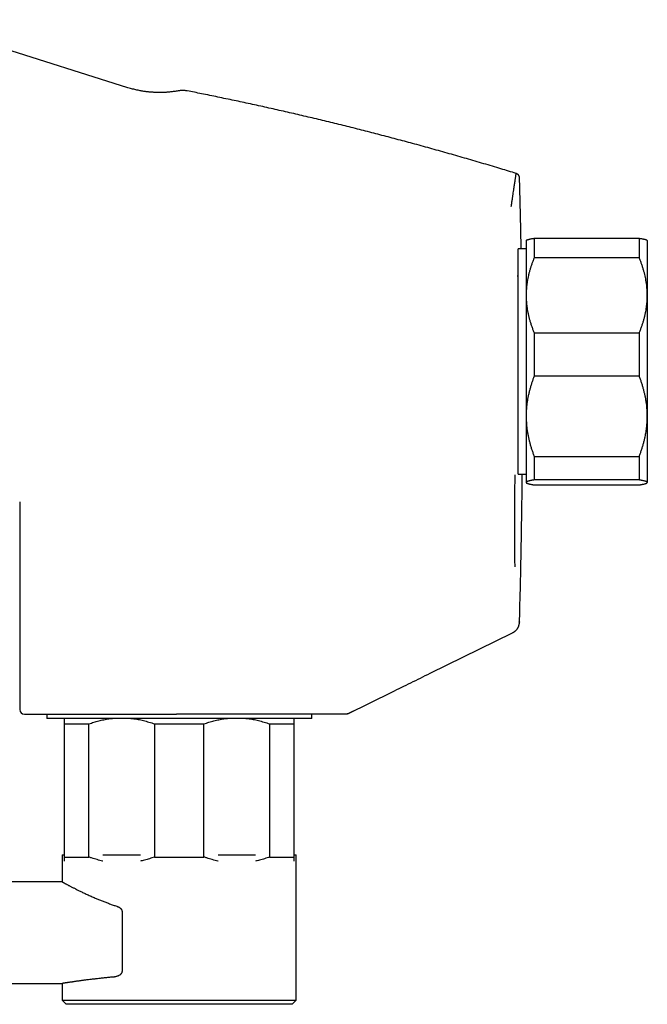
# Model space of a CAD drawing. Header units: millimetres. Extents: x 8 to 932, y 12 to 542.
# Tile 3 of 24: x 221 to 299, y 412 to 534. Entities that reach past the tile are written whole.
import ezdxf

# ---------------------------------------------------------------- set-up
doc = ezdxf.new("R2010")
doc.units = ezdxf.units.MM

msp = doc.modelspace()

# ---------------------------------------------------------------- linework, layer by layer
at = {"color": 7, "linetype": 'Continuous', "lineweight": 30}
for p, q in [((234.48, 525.18), (207.76, 533.61)), ((284.77, 506.53), (284.77, 504.11)), ((284.77, 506.53), (297.77, 506.53)), ((297.77, 506.53), (297.77, 504.11)), ((283.77, 505.21), (282.77, 505.21)), ((282.77, 477.28), (282.77, 505.21)), ((283.8, 506.27), (283.77, 506.24)), ((283.77, 506.24), (283.77, 499.45)), ((298.77, 506.24), (298.75, 506.27)), ((298.77, 506.24), (298.77, 499.45)), ((297.77, 504.11), (284.77, 504.11)), ((282.77, 501.84), (282.66, 501.84)), ((283.77, 499.45), (283.77, 484.47)), ((298.77, 499.45), (298.77, 484.47)), ((284.77, 494.79), (284.77, 489.44)), ((284.77, 494.79), (297.77, 494.79)), ((297.77, 494.79), (297.77, 489.44)), ((297.77, 489.44), (284.77, 489.44)), ((283.77, 484.47), (283.77, 476.27)), ((298.77, 484.47), (298.77, 476.27)), ((282.76, 480.64), (282.77, 480.64)), ((284.77, 479.5), (297.77, 479.5)), ((284.77, 479.5), (284.77, 476.57)), ((297.77, 479.5), (297.77, 476.57)), ((282.77, 477.28), (283.77, 477.28)), ((283.77, 476.27), (283.77, 476.24)), ((283.77, 476.24), (283.8, 476.22)), ((297.77, 476.57), (284.77, 476.57)), ((284.77, 475.96), (297.77, 475.96)), ((298.75, 476.22), (298.77, 476.24)), ((298.77, 476.27), (298.77, 476.24)), ((221.07, 473.87), (221.07, 448.13)), ((282.92, 458.94), (282.91, 458.94)), ((271.9, 452.62), (282.08, 457.63)), ((261.69, 447.6), (267.22, 450.32)), ((262.38, 447.93), (261.69, 447.6)), ((224.43, 447.53), (224.43, 447.03)), ((257.23, 447.03), (224.43, 447.03)), ((261.42, 447.53), (240.49, 447.53)), ((257.23, 447.03), (257.23, 447.53)), ((261.69, 447.6), (261.69, 447.6)), ((226.57, 446.35), (229.64, 446.35)), ((226.57, 446.35), (226.57, 429.85)), ((229.64, 429.85), (229.64, 446.35)), ((237.76, 446.35), (243.89, 446.35)), ((237.76, 446.35), (237.76, 429.85)), ((243.89, 429.85), (243.89, 446.35)), ((252.01, 446.35), (252.01, 429.85)), ((252.01, 446.35), (255.07, 446.35)), ((255.07, 429.85), (255.07, 446.35)), ((226.32, 430.1), (226.32, 426.77)), ((226.32, 430.1), (226.57, 430.1)), ((226.57, 429.85), (229.64, 429.85)), ((231.38, 430.1), (236.02, 430.1)), ((237.76, 429.85), (243.89, 429.85)), ((245.63, 430.1), (250.27, 430.1)), ((252.01, 429.85), (255.07, 429.85)), ((255.07, 430.1), (255.32, 430.1)), ((255.32, 412.1), (255.32, 430.1)), ((226.32, 426.77), (30.73, 426.77)), ((233.74, 423.12), (233.74, 415.68)), ((51.21, 414.17), (226.32, 414.17)), ((226.32, 414.17), (226.32, 412.1)), ((226.32, 412.1), (226.82, 411.6)), ((226.32, 412.1), (255.32, 412.1)), ((254.82, 411.6), (226.82, 411.6)), ((254.82, 411.6), (255.32, 412.1))]:
    msp.add_line(p, q, dxfattribs=at)
msp.add_arc((221.67, 448.13), 0.6, 180, 270, dxfattribs=at)
for points, knots in [([(240.71, 524.79), (240.62, 524.78), (240.45, 524.75), (240.2, 524.71), (239.96, 524.68), (239.73, 524.65), (239.51, 524.63), (239.31, 524.61), (239.11, 524.6), (238.93, 524.59), (238.77, 524.59), (238.61, 524.58), (238.46, 524.58), (238.33, 524.58), (238.22, 524.58), (238.12, 524.58), (238.04, 524.59), (237.96, 524.59), (237.86, 524.59), (237.74, 524.6), (237.6, 524.61), (237.45, 524.62), (237.29, 524.63), (237.12, 524.64), (236.94, 524.66), (236.74, 524.69), (236.54, 524.71), (236.32, 524.75), (236.09, 524.79), (235.85, 524.83), (235.59, 524.89), (235.33, 524.95), (235.05, 525.02), (234.77, 525.09), (234.58, 525.15), (234.48, 525.18)], [0, 0, 0, 0, 0.042219, 0.082602, 0.12113, 0.157786, 0.192554, 0.224853, 0.255308, 0.283913, 0.310659, 0.335542, 0.358555, 0.379696, 0.398961, 0.41278, 0.425445, 0.438262, 0.452247, 0.472108, 0.49393, 0.517713, 0.543455, 0.571154, 0.600258, 0.631242, 0.664098, 0.698821, 0.736165, 0.775431, 0.816605, 0.859669, 0.904605, 0.951391, 1, 1, 1, 1]), ([(241.82, 524.78), (241.76, 524.79), (241.65, 524.81), (241.47, 524.83), (241.31, 524.84), (241.15, 524.84), (241, 524.83), (240.86, 524.81), (240.76, 524.8), (240.71, 524.79), (240.71, 524.79)], [0, 0, 0, 0, 0.160253, 0.314936, 0.463428, 0.605173, 0.739681, 0.86653, 0.985363, 1, 1, 1, 1]), ([(282.54, 514.55), (281.91, 514.75), (280.58, 515.16), (278.53, 515.77), (276.39, 516.39), (274.26, 517.01), (272.12, 517.61), (270.02, 518.19), (267.95, 518.74), (265.93, 519.28), (263.9, 519.8), (261.87, 520.32), (259.84, 520.82), (257.8, 521.31), (255.76, 521.79), (253.72, 522.26), (251.68, 522.72), (249.64, 523.17), (247.62, 523.6), (245.61, 524.02), (243.67, 524.42), (242.41, 524.67), (241.82, 524.78)], [0, 0, 0, 0, 0.046932, 0.099854, 0.152769, 0.205678, 0.258581, 0.31148, 0.361351, 0.41122, 0.461086, 0.510949, 0.560812, 0.610673, 0.660534, 0.710394, 0.760256, 0.810119, 0.859093, 0.908069, 0.957048, 1, 1, 1, 1]), ([(281.94, 510.46), (281.96, 510.62), (282.01, 510.93), (282.07, 511.37), (282.13, 511.78), (282.19, 512.16), (282.24, 512.51), (282.29, 512.83), (282.33, 513.12), (282.37, 513.37), (282.4, 513.61), (282.43, 513.81), (282.46, 513.99), (282.48, 514.15), (282.5, 514.28), (282.52, 514.39), (282.53, 514.47), (282.54, 514.52), (282.54, 514.55), (282.54, 514.55), (282.54, 514.56)], [0, 0, 0, 0, 0.058535, 0.117071, 0.175607, 0.234144, 0.292681, 0.351218, 0.406411, 0.461604, 0.516797, 0.571991, 0.627185, 0.682379, 0.737573, 0.792768, 0.847962, 0.903157, 0.957366, 1, 1, 1, 1]), ([(282.97, 514), (282.96, 514.02), (282.96, 514.07), (282.94, 514.14), (282.93, 514.19), (282.91, 514.23), (282.89, 514.26), (282.88, 514.29), (282.86, 514.31), (282.84, 514.35), (282.8, 514.39), (282.75, 514.43), (282.69, 514.48), (282.62, 514.52), (282.57, 514.55), (282.54, 514.56)], [0, 0, 0, 0, 0.102211, 0.194915, 0.276184, 0.328743, 0.373599, 0.410459, 0.445957, 0.505566, 0.579303, 0.666854, 0.767358, 0.879214, 1, 1, 1, 1]), ([(283.16, 505.21), (283.15, 505.93), (283.11, 507.81), (283.05, 510.74), (282.99, 512.95), (282.96, 514)], [0, 0, 0, 0, 0.245667, 0.641642, 1, 1, 1, 1]), ([(283.8, 506.27), (283.8, 506.27), (283.82, 506.29), (283.85, 506.31), (283.9, 506.33), (283.97, 506.36), (284.05, 506.38), (284.14, 506.4), (284.24, 506.43), (284.35, 506.45), (284.48, 506.48), (284.62, 506.5), (284.72, 506.52), (284.77, 506.53)], [0, 0, 0, 0, 0.054365, 0.147183, 0.24, 0.333408, 0.42689, 0.518662, 0.610496, 0.707755, 0.805015, 0.902507, 1, 1, 1, 1]), ([(297.77, 506.53), (297.83, 506.52), (297.93, 506.5), (298.06, 506.48), (298.19, 506.46), (298.31, 506.43), (298.41, 506.41), (298.51, 506.38), (298.59, 506.35), (298.64, 506.33), (298.69, 506.31), (298.72, 506.29), (298.74, 506.28), (298.75, 506.27), (298.75, 506.27)], [0, 0, 0, 0, 0.095915, 0.191829, 0.287956, 0.384082, 0.480658, 0.577304, 0.672803, 0.768379, 0.835262, 0.902151, 0.969033, 1, 1, 1, 1]), ([(284.77, 504.11), (284.73, 503.99), (284.63, 503.75), (284.49, 503.39), (284.37, 503.03), (284.26, 502.66), (284.15, 502.29), (284.06, 501.92), (283.98, 501.55), (283.92, 501.19), (283.87, 500.86), (283.83, 500.55), (283.8, 500.23), (283.78, 499.91), (283.78, 499.65), (283.78, 499.5), (283.77, 499.45)], [0, 0, 0, 0, 0.079536, 0.159092, 0.238645, 0.318177, 0.398178, 0.478178, 0.557348, 0.636517, 0.702909, 0.769332, 0.835764, 0.902185, 0.968576, 1, 1, 1, 1]), ([(298.77, 499.45), (298.77, 499.5), (298.77, 499.67), (298.76, 499.98), (298.74, 500.35), (298.7, 500.73), (298.65, 501.11), (298.58, 501.48), (298.5, 501.85), (298.42, 502.22), (298.31, 502.6), (298.2, 502.97), (298.07, 503.35), (297.93, 503.73), (297.83, 503.98), (297.77, 504.11)], [0, 0, 0, 0, 0.031425, 0.110773, 0.190157, 0.269542, 0.348893, 0.42894, 0.508988, 0.58762, 0.666253, 0.749675, 0.833122, 0.916573, 1, 1, 1, 1]), ([(283.77, 499.45), (283.78, 499.35), (283.78, 499.14), (283.79, 498.83), (283.81, 498.52), (283.85, 498.2), (283.89, 497.87), (283.95, 497.51), (284.03, 497.12), (284.12, 496.74), (284.22, 496.36), (284.34, 495.97), (284.47, 495.57), (284.62, 495.18), (284.72, 494.92), (284.77, 494.79)], [0, 0, 0, 0, 0.065449, 0.130928, 0.196417, 0.261897, 0.327348, 0.409937, 0.492526, 0.573551, 0.654576, 0.740915, 0.827282, 0.913654, 1, 1, 1, 1]), ([(297.77, 494.79), (297.83, 494.91), (297.93, 495.16), (298.06, 495.53), (298.19, 495.91), (298.31, 496.28), (298.41, 496.67), (298.51, 497.05), (298.59, 497.43), (298.65, 497.8), (298.7, 498.14), (298.73, 498.47), (298.76, 498.8), (298.77, 499.12), (298.77, 499.34), (298.77, 499.45)], [0, 0, 0, 0, 0.082024, 0.164071, 0.246115, 0.328134, 0.410672, 0.49321, 0.574831, 0.656452, 0.72514, 0.793862, 0.862594, 0.931314, 1, 1, 1, 1]), ([(284.77, 489.44), (284.72, 489.31), (284.62, 489.05), (284.49, 488.65), (284.36, 488.25), (284.24, 487.84), (284.14, 487.44), (284.04, 487.03), (283.96, 486.62), (283.9, 486.23), (283.85, 485.86), (283.82, 485.52), (283.79, 485.17), (283.78, 484.82), (283.78, 484.59), (283.77, 484.47)], [0, 0, 0, 0, 0.082024, 0.164071, 0.246115, 0.328134, 0.410672, 0.49321, 0.574831, 0.656452, 0.72514, 0.793862, 0.862594, 0.931314, 1, 1, 1, 1]), ([(298.77, 484.47), (298.77, 484.53), (298.77, 484.72), (298.76, 485.05), (298.74, 485.45), (298.7, 485.85), (298.65, 486.25), (298.58, 486.65), (298.5, 487.04), (298.41, 487.43), (298.31, 487.83), (298.2, 488.23), (298.07, 488.64), (297.93, 489.04), (297.83, 489.31), (297.77, 489.44)], [0, 0, 0, 0, 0.034083, 0.113223, 0.192397, 0.271573, 0.350714, 0.430546, 0.510378, 0.588808, 0.667237, 0.750413, 0.833614, 0.916819, 1, 1, 1, 1]), ([(283.77, 484.47), (283.78, 484.41), (283.78, 484.22), (283.79, 483.9), (283.81, 483.5), (283.85, 483.1), (283.9, 482.7), (283.97, 482.3), (284.05, 481.9), (284.14, 481.51), (284.24, 481.11), (284.35, 480.71), (284.48, 480.31), (284.62, 479.9), (284.72, 479.64), (284.77, 479.5)], [0, 0, 0, 0, 0.034083, 0.113223, 0.192397, 0.271573, 0.350714, 0.430546, 0.510378, 0.588808, 0.667237, 0.750413, 0.833614, 0.916819, 1, 1, 1, 1]), ([(297.77, 479.5), (297.83, 479.63), (297.93, 479.9), (298.06, 480.29), (298.19, 480.7), (298.31, 481.1), (298.41, 481.51), (298.5, 481.88), (298.57, 482.23), (298.62, 482.55), (298.67, 482.86), (298.71, 483.18), (298.74, 483.5), (298.76, 483.83), (298.77, 484.15), (298.77, 484.36), (298.77, 484.47)], [0, 0, 0, 0, 0.081977, 0.163963, 0.245937, 0.328357, 0.410791, 0.493208, 0.55628, 0.619367, 0.682454, 0.745524, 0.809134, 0.872763, 0.93639, 1, 1, 1, 1]), ([(282.42, 465.82), (282.41, 465.95), (282.39, 466.23), (282.38, 467.09), (282.37, 468.25), (282.37, 469.68), (282.37, 471.35), (282.38, 473.18), (282.39, 475.15), (282.4, 476.53), (282.4, 477.22)], [0, 0, 0, 0, 0.116255, 0.242689, 0.368973, 0.495259, 0.621218, 0.746962, 0.873078, 1, 1, 1, 1]), ([(282.96, 458.97), (282.98, 460.01), (283.04, 462.21), (283.12, 465.57), (283.19, 469.05), (283.24, 472.54), (283.28, 475.28), (283.29, 476.86), (283.29, 477.28)], [0, 0, 0, 0, 0.170313, 0.360493, 0.550681, 0.740873, 0.931066, 1, 1, 1, 1]), ([(284.77, 476.57), (284.72, 476.57), (284.62, 476.55), (284.49, 476.53), (284.36, 476.5), (284.24, 476.48), (284.14, 476.45), (284.06, 476.43), (283.99, 476.41), (283.93, 476.39), (283.88, 476.37), (283.84, 476.35), (283.81, 476.33), (283.79, 476.31), (283.78, 476.29), (283.78, 476.27), (283.77, 476.27)], [0, 0, 0, 0, 0.081943, 0.163885, 0.246134, 0.328394, 0.41064, 0.4776, 0.544588, 0.611584, 0.678568, 0.745524, 0.809134, 0.872763, 0.93639, 1, 1, 1, 1]), ([(283.77, 476.27), (283.78, 476.26), (283.78, 476.25), (283.79, 476.23), (283.81, 476.21), (283.85, 476.18), (283.9, 476.16), (283.97, 476.13), (284.05, 476.11), (284.14, 476.08), (284.24, 476.06), (284.36, 476.03), (284.48, 476.01), (284.62, 475.99), (284.72, 475.97), (284.77, 475.96)], [0, 0, 0, 0, 0.0340834, 0.1133334, 0.1926337, 0.2719537, 0.3512594, 0.4305139, 0.5096471, 0.5887808, 0.6703213, 0.7518761, 0.833419, 0.9167091, 1, 1, 1, 1]), ([(298.77, 476.27), (298.77, 476.27), (298.77, 476.28), (298.76, 476.3), (298.74, 476.33), (298.7, 476.35), (298.65, 476.38), (298.58, 476.4), (298.5, 476.43), (298.41, 476.45), (298.31, 476.47), (298.2, 476.5), (298.07, 476.52), (297.93, 476.55), (297.83, 476.57), (297.77, 476.57)], [0, 0, 0, 0, 0.034083, 0.113223, 0.192397, 0.271573, 0.350714, 0.429829, 0.508972, 0.588119, 0.667237, 0.750413, 0.833614, 0.916819, 1, 1, 1, 1]), ([(297.77, 475.96), (297.83, 475.97), (297.93, 475.99), (298.06, 476.01), (298.19, 476.03), (298.31, 476.06), (298.41, 476.08), (298.51, 476.11), (298.58, 476.13), (298.64, 476.15), (298.68, 476.17), (298.72, 476.19), (298.74, 476.21), (298.76, 476.23), (298.77, 476.25), (298.77, 476.26), (298.77, 476.27)], [0, 0, 0, 0, 0.0819428, 0.1638849, 0.2461335, 0.3283942, 0.4106402, 0.4927182, 0.5747955, 0.6380574, 0.7013359, 0.7646135, 0.827874, 0.8852472, 0.942627, 1, 1, 1, 1]), ([(282.13, 457.65), (282.13, 457.66), (282.15, 457.67), (282.16, 457.68), (282.18, 457.69), (282.2, 457.7), (282.22, 457.71), (282.23, 457.72), (282.25, 457.73), (282.26, 457.74), (282.27, 457.75), (282.29, 457.75), (282.3, 457.76), (282.31, 457.77), (282.32, 457.78), (282.33, 457.78), (282.34, 457.79), (282.35, 457.8), (282.35, 457.8), (282.36, 457.81), (282.36, 457.81), (282.37, 457.81), (282.37, 457.81), (282.37, 457.82), (282.38, 457.82), (282.39, 457.83), (282.4, 457.84), (282.42, 457.85), (282.44, 457.86), (282.45, 457.88), (282.47, 457.9), (282.49, 457.91), (282.52, 457.93), (282.54, 457.96), (282.57, 457.99), (282.59, 458.02), (282.63, 458.05), (282.66, 458.09), (282.69, 458.14), (282.72, 458.18), (282.75, 458.23), (282.78, 458.29), (282.81, 458.35), (282.84, 458.4), (282.86, 458.47), (282.88, 458.53), (282.9, 458.6), (282.92, 458.67), (282.93, 458.74), (282.94, 458.81), (282.95, 458.89), (282.95, 458.94), (282.96, 458.97)], [0, 0, 0, 0, 0.0431752, 0.0846317, 0.1243682, 0.1623834, 0.198043, 0.23204, 0.2643733, 0.2950416, 0.3246186, 0.3524599, 0.3785646, 0.4029315, 0.4255597, 0.4464484, 0.4655965, 0.4848711, 0.5019851, 0.5169374, 0.5297271, 0.5382586, 0.5454543, 0.5515079, 0.5573475, 0.5827217, 0.6061876, 0.6277589, 0.6474527, 0.6652918, 0.6813062, 0.6955317, 0.7079923, 0.7188297, 0.7282813, 0.7367022, 0.7445879, 0.7525346, 0.7611266, 0.7708335, 0.7819861, 0.7948054, 0.8094389, 0.8241757, 0.8405027, 0.8584602, 0.8780805, 0.8993905, 0.9219877, 0.946262, 0.9722539, 1, 1, 1, 1]), ([(282.92, 459), (282.93, 459), (282.94, 458.99), (282.95, 458.98), (282.96, 458.97), (282.96, 458.97), (282.96, 458.97)], [0, 0, 0, 0, 0.331995, 0.66399, 0.995985, 1, 1, 1, 1]), ([(282.92, 458.94), (282.92, 458.95), (282.92, 458.97), (282.92, 458.99), (282.92, 459)], [0, 0, 0, 0, 0.499965, 1, 1, 1, 1]), ([(282.12, 457.65), (282.12, 457.65), (282.11, 457.65), (282.1, 457.64), (282.09, 457.64), (282.09, 457.64)], [0, 0, 0, 0, 0.33249, 0.698874, 1, 1, 1, 1]), ([(267.22, 450.32), (267.59, 450.5), (268.35, 450.88), (269.51, 451.45), (270.7, 452.03), (271.49, 452.42), (271.89, 452.62)], [0, 0, 0, 0, 0.233881, 0.488621, 0.743998, 1, 1, 1, 1]), ([(221.67, 447.53), (221.68, 447.53), (221.68, 447.53), (221.69, 447.53), (221.72, 447.53), (221.75, 447.53), (221.79, 447.53), (221.83, 447.53), (221.87, 447.53), (221.91, 447.53), (221.96, 447.53), (222.01, 447.53), (222.08, 447.53), (222.17, 447.53), (222.28, 447.53), (222.4, 447.53), (222.53, 447.53), (222.67, 447.53), (222.83, 447.53), (222.97, 447.53), (223.11, 447.53), (223.22, 447.53), (223.35, 447.53), (223.47, 447.53), (223.61, 447.53), (223.74, 447.53), (223.9, 447.53), (224.08, 447.53), (224.29, 447.53), (224.51, 447.53), (224.72, 447.53), (224.93, 447.53), (225.14, 447.53), (225.35, 447.53), (225.57, 447.53), (225.79, 447.53), (226.03, 447.53), (226.29, 447.53), (226.58, 447.53), (226.87, 447.53), (227.17, 447.53), (227.48, 447.53), (227.79, 447.53), (228.12, 447.53), (228.45, 447.53), (228.78, 447.53), (229.12, 447.53), (229.46, 447.53), (229.81, 447.53), (230.15, 447.53), (230.46, 447.53), (230.77, 447.53), (231.07, 447.53), (231.38, 447.53), (231.69, 447.53), (232.03, 447.53), (232.38, 447.53), (232.76, 447.53), (233.15, 447.53), (233.49, 447.53), (233.8, 447.53), (234.07, 447.53), (234.34, 447.53), (234.61, 447.53), (234.89, 447.53), (235.16, 447.53), (235.44, 447.53), (235.74, 447.53), (236.06, 447.53), (236.41, 447.53), (236.77, 447.53), (237.11, 447.53), (237.51, 447.53), (237.96, 447.53), (238.46, 447.53), (238.97, 447.53), (239.47, 447.53), (239.98, 447.53), (240.32, 447.53), (240.49, 447.53)], [0, 0, 0, 0, 0.0146665, 0.0293093, 0.0439358, 0.0585537, 0.0731706, 0.0827444, 0.0923232, 0.101909, 0.111504, 0.1213716, 0.1315378, 0.1470753, 0.1625933, 0.178101, 0.1936073, 0.2091214, 0.2246522, 0.240209, 0.2505229, 0.2608226, 0.2711107, 0.2813897, 0.2916624, 0.3019313, 0.3121991, 0.3263202, 0.340451, 0.3545984, 0.3687692, 0.3810519, 0.3933146, 0.4055618, 0.4177978, 0.4300271, 0.4422543, 0.4566679, 0.471092, 0.4855337, 0.5000003, 0.5147369, 0.529446, 0.5441353, 0.5588124, 0.5734849, 0.5878986, 0.6023227, 0.6167644, 0.631231, 0.6432625, 0.6552751, 0.6672731, 0.6792606, 0.6912418, 0.7032208, 0.7173419, 0.7314728, 0.7456202, 0.7597909, 0.7695014, 0.7791997, 0.7888879, 0.7985683, 0.808243, 0.8179142, 0.8275842, 0.8372551, 0.8494174, 0.8615891, 0.8737744, 0.8858298, 0.8973506, 0.9144686, 0.9315665, 0.9486565, 0.9657506, 0.9828611, 1, 1, 1, 1]), ([(226.57, 447.03), (226.57, 447.03), (226.57, 447.01), (226.57, 446.96), (226.57, 446.91), (226.57, 446.84), (226.57, 446.76), (226.57, 446.67), (226.57, 446.57), (226.57, 446.47), (226.57, 446.39), (226.57, 446.35)], [0, 0, 0, 0, 0.070464, 0.184981, 0.299499, 0.412311, 0.525123, 0.643823, 0.762556, 0.881294, 1, 1, 1, 1]), ([(229.64, 446.35), (229.74, 446.38), (229.95, 446.45), (230.25, 446.55), (230.56, 446.64), (230.87, 446.73), (231.18, 446.8), (231.49, 446.87), (231.81, 446.93), (232.12, 446.98), (232.37, 447.02), (232.52, 447.03), (232.56, 447.03)], [0, 0, 0, 0, 0.106566, 0.213155, 0.31974, 0.426302, 0.533364, 0.640425, 0.746583, 0.85274, 0.962848, 1, 1, 1, 1]), ([(234.84, 447.03), (234.91, 447.03), (235.1, 447.01), (235.39, 446.96), (235.73, 446.91), (236.06, 446.84), (236.39, 446.76), (236.73, 446.67), (237.08, 446.57), (237.42, 446.47), (237.64, 446.39), (237.76, 446.35)], [0, 0, 0, 0, 0.070464, 0.184981, 0.299499, 0.412311, 0.525123, 0.643823, 0.762556, 0.881294, 1, 1, 1, 1]), ([(243.89, 446.35), (243.99, 446.38), (244.2, 446.45), (244.5, 446.55), (244.81, 446.64), (245.12, 446.73), (245.43, 446.8), (245.74, 446.87), (246.06, 446.93), (246.37, 446.98), (246.62, 447.02), (246.77, 447.03), (246.81, 447.03)], [0, 0, 0, 0, 0.1065661, 0.2131546, 0.31974, 0.426302, 0.5333637, 0.6404248, 0.7465827, 0.8527402, 0.9628482, 1, 1, 1, 1]), ([(249.09, 447.03), (249.16, 447.03), (249.35, 447.01), (249.64, 446.96), (249.98, 446.91), (250.31, 446.84), (250.64, 446.76), (250.98, 446.67), (251.33, 446.57), (251.67, 446.47), (251.89, 446.39), (252.01, 446.35)], [0, 0, 0, 0, 0.0704642, 0.1849814, 0.2994991, 0.4123109, 0.5251234, 0.6438233, 0.7625562, 0.8812937, 1, 1, 1, 1]), ([(255.07, 446.35), (255.07, 446.38), (255.07, 446.46), (255.07, 446.57), (255.07, 446.66), (255.07, 446.75), (255.07, 446.83), (255.07, 446.9), (255.07, 446.96), (255.07, 447), (255.07, 447.02), (255.07, 447.03)], [0, 0, 0, 0, 0.113914, 0.227855, 0.341793, 0.455701, 0.570228, 0.684755, 0.798167, 0.911579, 1, 1, 1, 1]), ([(226.57, 429.85), (226.57, 429.81), (226.57, 429.73), (226.57, 429.63), (226.57, 429.53), (226.57, 429.44), (226.57, 429.38), (226.57, 429.35), (226.57, 429.35)], [0, 0, 0, 0, 0.189523, 0.379067, 0.568585, 0.758992, 0.949425, 1, 1, 1, 1]), ([(231.38, 429.35), (231.37, 429.35), (231.24, 429.37), (231.01, 429.43), (230.67, 429.52), (230.32, 429.62), (229.98, 429.73), (229.76, 429.81), (229.64, 429.85)], [0, 0, 0, 0, 0.021258, 0.209137, 0.406821, 0.604559, 0.802306, 1, 1, 1, 1]), ([(237.76, 429.85), (237.66, 429.81), (237.45, 429.74), (237.15, 429.64), (236.84, 429.55), (236.53, 429.47), (236.26, 429.4), (236.09, 429.36), (236.02, 429.35)], [0, 0, 0, 0, 0.177409, 0.354854, 0.532295, 0.709697, 0.88793, 1, 1, 1, 1]), ([(245.63, 429.35), (245.62, 429.35), (245.49, 429.37), (245.26, 429.43), (244.92, 429.52), (244.57, 429.62), (244.23, 429.73), (244.01, 429.81), (243.89, 429.85)], [0, 0, 0, 0, 0.021258, 0.209137, 0.406821, 0.604559, 0.802306, 1, 1, 1, 1]), ([(252.01, 429.85), (251.91, 429.81), (251.7, 429.74), (251.4, 429.64), (251.09, 429.55), (250.78, 429.47), (250.51, 429.4), (250.34, 429.36), (250.27, 429.35)], [0, 0, 0, 0, 0.177409, 0.354854, 0.532295, 0.709697, 0.88793, 1, 1, 1, 1]), ([(255.07, 429.35), (255.07, 429.35), (255.07, 429.37), (255.07, 429.43), (255.07, 429.52), (255.07, 429.62), (255.07, 429.73), (255.07, 429.81), (255.07, 429.85)], [0, 0, 0, 0, 0.021258, 0.2091367, 0.4068206, 0.6045593, 0.8023057, 1, 1, 1, 1]), ([(226.32, 426.77), (226.33, 426.77), (226.33, 426.77), (226.34, 426.76), (226.37, 426.75), (226.4, 426.73), (226.44, 426.71), (226.49, 426.68), (226.55, 426.65), (226.62, 426.61), (226.71, 426.56), (226.8, 426.51), (226.9, 426.46), (227.01, 426.4), (227.13, 426.34), (227.26, 426.27), (227.39, 426.2), (227.53, 426.13), (227.68, 426.05), (227.84, 425.97), (228, 425.89), (228.17, 425.8), (228.36, 425.71), (228.55, 425.62), (228.76, 425.52), (228.97, 425.42), (229.19, 425.31), (229.43, 425.2), (229.66, 425.1), (229.91, 424.98), (230.17, 424.87), (230.41, 424.77), (230.64, 424.67), (230.84, 424.59), (231.06, 424.5), (231.28, 424.41), (231.5, 424.32), (231.72, 424.24), (231.95, 424.15), (232.18, 424.07), (232.41, 423.98), (232.64, 423.9), (232.87, 423.82), (233.03, 423.77), (233.11, 423.74)], [0, 0, 0, 0, 0.024605, 0.049232, 0.073921, 0.09863, 0.123487, 0.148365, 0.1728, 0.197255, 0.223231, 0.24923, 0.275297, 0.301387, 0.325992, 0.350615, 0.375292, 0.399987, 0.424805, 0.449641, 0.474099, 0.498572, 0.524307, 0.550058, 0.575863, 0.601684, 0.628019, 0.654372, 0.680777, 0.707199, 0.733743, 0.760304, 0.780534, 0.800763, 0.821023, 0.841283, 0.861634, 0.881984, 0.902366, 0.922747, 0.942047, 0.961346, 0.980673, 1, 1, 1, 1]), ([(233.11, 423.74), (233.13, 423.74), (233.18, 423.72), (233.24, 423.69), (233.31, 423.66), (233.38, 423.62), (233.44, 423.58), (233.5, 423.54), (233.54, 423.51), (233.57, 423.47), (233.61, 423.44), (233.64, 423.4), (233.66, 423.36), (233.69, 423.33), (233.7, 423.29), (233.72, 423.24), (233.73, 423.19), (233.74, 423.15), (233.74, 423.12)], [0, 0, 0, 0, 0.08362, 0.166768, 0.248902, 0.332513, 0.415913, 0.498264, 0.549732, 0.599191, 0.649525, 0.700263, 0.748739, 0.792238, 0.833986, 0.874337, 0.93692, 1, 1, 1, 1]), ([(232.75, 414.98), (232.66, 414.97), (232.47, 414.96), (232.2, 414.93), (231.94, 414.9), (231.67, 414.88), (231.42, 414.85), (231.15, 414.82), (230.87, 414.79), (230.6, 414.76), (230.36, 414.73), (230.15, 414.71), (229.94, 414.68), (229.71, 414.66), (229.47, 414.63), (229.23, 414.59), (229.02, 414.57), (228.82, 414.54), (228.64, 414.52), (228.46, 414.49), (228.29, 414.47), (228.11, 414.44), (227.93, 414.42), (227.77, 414.39), (227.62, 414.37), (227.5, 414.35), (227.38, 414.34), (227.25, 414.32), (227.12, 414.3), (227, 414.28), (226.89, 414.26), (226.8, 414.25), (226.72, 414.24), (226.65, 414.22), (226.58, 414.21), (226.52, 414.2), (226.47, 414.2), (226.43, 414.19), (226.39, 414.18), (226.36, 414.18), (226.34, 414.17), (226.33, 414.17), (226.33, 414.17), (226.33, 414.17)], [0, 0, 0, 0, 0.0235497, 0.0471026, 0.0706523, 0.0943152, 0.1179812, 0.1416441, 0.1699204, 0.1982183, 0.2200631, 0.2419079, 0.2637925, 0.2856771, 0.3154542, 0.3452565, 0.3688063, 0.3923592, 0.415909, 0.4395723, 0.4632388, 0.4869021, 0.515179, 0.5434777, 0.5653292, 0.5871808, 0.6090729, 0.6309651, 0.6607582, 0.6905772, 0.7140028, 0.7374314, 0.7608569, 0.7843969, 0.8079401, 0.8314801, 0.8553079, 0.8791391, 0.902967, 0.9269162, 0.9508688, 0.974818, 1, 1, 1, 1]), ([(233.74, 415.68), (233.74, 415.65), (233.73, 415.61), (233.72, 415.56), (233.7, 415.51), (233.68, 415.46), (233.65, 415.41), (233.61, 415.36), (233.55, 415.3), (233.49, 415.25), (233.41, 415.2), (233.32, 415.14), (233.23, 415.1), (233.13, 415.06), (233.01, 415.03), (232.88, 415), (232.79, 414.99), (232.75, 414.98)], [0, 0, 0, 0, 0.042754, 0.08554, 0.120919, 0.156436, 0.19188, 0.248015, 0.30437, 0.36064, 0.438646, 0.516902, 0.595279, 0.673447, 0.782234, 0.891184, 1, 1, 1, 1])]:
    msp.add_open_spline(points, degree=3, knots=knots, dxfattribs=at)
msp.add_open_spline([(261.69, 447.6), (261.67, 447.59), (261.63, 447.57), (261.56, 447.55), (261.49, 447.54), (261.45, 447.53), (261.42, 447.53)], degree=3, dxfattribs=at)

doc.saveas('drawing.dxf')
